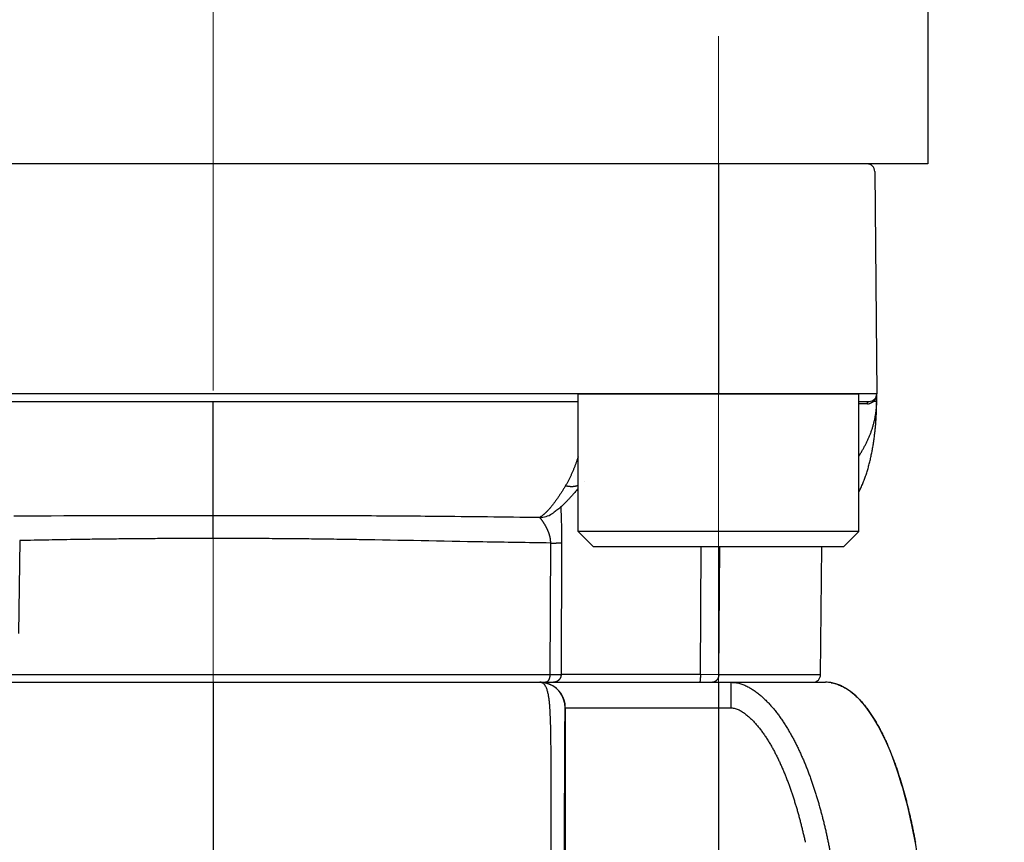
# Model space of a CAD drawing. Header units: millimetres. Extents: x 0 to 1071, y 0 to 742.
# Tile 103 of 130: x 421 to 440, y 457 to 473. Entities that reach past the tile are written whole.
import ezdxf

# ---------------------------------------------------------------- set-up
doc = ezdxf.new("R2010")
doc.units = ezdxf.units.MM
doc.header["$LTSCALE"] = 0.454724
doc.linetypes.add('CENTER', pattern=[50.8, 31.75, -6.35, 6.35, -6.35])
for name, color, linetype in [('NoLayerName_001', 7, 'Continuous'), ('NoLayerName_002', 7, 'Continuous'), ('NoLayerName_007', 7, 'Continuous')]:
    doc.layers.add(name, color=color, linetype=linetype)
doc.styles.get("Standard").update_dxf_attribs({"font": 'txt', "bigfont": 'extfont2'})
doc.dimstyles.get("Standard").update_dxf_attribs({"dimtxt": 2.5, "dimasz": 2.5, "dimexe": 1, "dimexo": 1, "dimtad": 1, "dimdec": 3, "dimzin": 0, "dimdsep": 46, "dimtxsty": 'Standard', "dimcen": 2.5, "dimadec": 3, "dimazin": 0, "dimtfac": 0.75, "dimtdec": 3, "dimtmove": 0, "dimatfit": 3, "dimfxl": 1, "dimarcsym": 0})

# ---------------------------------------------------------------- blocks, each defined once
blk = doc.blocks.new('_OPEN30')
at = {"color": 0, "linetype": 'ByBlock', "lineweight": -2}
for p, q in [((-1, 0.267949), (0, 0)), ((0, 0), (-1, -0.267949)), ((0, 0), (-1, 0))]:
    blk.add_line(p, q, dxfattribs=at)
blk = doc.blocks.new('*D151')
at = {"layer": 'Defpoints', "color": 0}
for p in [(512.5, 482.5), (385.5, 464.297), (385.5, 393.75)]:
    blk.add_point(p, dxfattribs=at)
at = {"layer": 'NoLayerName_001', "color": 0, "linetype": 'Continuous', "lineweight": 13}
for p, q in [((512.5, 480), (512.5, 391.25)), ((385.5, 461.797), (385.5, 391.25)), ((508.75, 393.75), (389.25, 393.75))]:
    blk.add_line(p, q, dxfattribs=at)
at = {"layer": 'NoLayerName_001', "color": 0, "lineweight": 13, "xscale": 3.75, "yscale": 3.75, "zscale": 3.75, "rotation": 180}
blk.add_blockref('_OPEN30', (385.5, 393.75), dxfattribs=at)
at = {"layer": 'NoLayerName_001', "color": 0, "lineweight": 13, "xscale": 3.75, "yscale": 3.75, "zscale": 3.75}
blk.add_blockref('_OPEN30', (512.5, 393.75), dxfattribs=at)
at = {"layer": 'NoLayerName_001', "color": 0, "lineweight": 13, "insert": (449, 400.717), "char_height": 8.75, "attachment_point": 5}
blk.add_mtext('\\W0.8000;127', dxfattribs=at)
blk = doc.blocks.new('*D152')
at = {"layer": 'Defpoints', "color": 0}
for p in [(512.5, 480), (439, 433.128), (439, 412.5)]:
    blk.add_point(p, dxfattribs=at)
at = {"layer": 'NoLayerName_002', "color": 0, "linetype": 'Continuous', "lineweight": 13}
for p, q in [((512.5, 477.5), (512.5, 410)), ((439, 430.628), (439, 410)), ((508.75, 412.5), (442.75, 412.5))]:
    blk.add_line(p, q, dxfattribs=at)
at = {"layer": 'NoLayerName_002', "color": 0, "lineweight": 13, "xscale": 3.75, "yscale": 3.75, "zscale": 3.75, "rotation": 180}
blk.add_blockref('_OPEN30', (439, 412.5), dxfattribs=at)
at = {"layer": 'NoLayerName_002', "color": 0, "lineweight": 13, "xscale": 3.75, "yscale": 3.75, "zscale": 3.75}
blk.add_blockref('_OPEN30', (512.5, 412.5), dxfattribs=at)
at = {"layer": 'NoLayerName_002', "color": 0, "lineweight": 13, "insert": (475.75, 420.158), "char_height": 8.75, "attachment_point": 5}
blk.add_mtext('\\W0.8000;７４', dxfattribs=at)

msp = doc.modelspace()

# ---------------------------------------------------------------- linework, layer by layer
at = {"layer": 'NoLayerName_001', "color": 4, "linetype": 'CENTER', "lineweight": 13}
for p, q in [((425.000062, 479.849), (425.000062, 423.599)), ((434.9, 472.348999), (434.9, 457.348999))]:
    msp.add_line(p, q, dxfattribs=at)
at = {"layer": 'NoLayerName_001', "color": 7, "linetype": 'Continuous', "lineweight": 25}
for p, q in [((439, 478.25), (439, 469.849)), ((439, 469.849), (411.000002, 469.849))]:
    msp.add_line(p, q, dxfattribs=at)
at = {"layer": 'NoLayerName_001', "color": 140, "linetype": 'Continuous', "lineweight": 25}
for p, q in [((437.812095, 469.849), (412.18803, 469.849)), ((438.000062, 465.349), (420.630832, 465.349539))]:
    msp.add_line(p, q, dxfattribs=at)
at = {"layer": 'NoLayerName_001', "color": 60, "linetype": 'Continuous', "lineweight": 25}
for p, q in [((434.899557, 469.849), (434.899557, 465.349096)), ((437.962089, 469.700309), (438.000062, 465.349)), ((438.000062, 465.199), (438.000062, 465.349)), ((420.628053, 465.199), (432.149432, 465.199)), ((425.000062, 462.961258), (425.000062, 465.199)), ((437.649432, 465.199), (437.850062, 465.199)), ((437.949473, 465.198084), (437.937305, 465.197992)), ((432.268434, 463.639586), (432.268651, 463.639868)), ((431.638972, 462.999047), (431.639645, 462.999474)), ((421.211265, 462.474717), (421.186688, 460.653833)), ((431.608479, 462.426286), (431.597114, 459.847691)), ((431.8284, 462.428031), (431.816706, 459.848215)), ((434.546369, 459.848215), (434.562802, 462.349001)), ((434.905606, 459.847691), (434.924492, 462.349001)), ((436.90136, 459.847691), (436.923189, 462.349001)), ((431.597114, 459.847691), (418.403011, 459.847691)), ((434.546369, 459.848215), (431.816706, 459.848215)), ((434.905603, 459.847691), (434.546368, 459.848215)), ((436.90136, 459.847691), (434.905606, 459.847691)), ((413.695455, 459.699), (437.000062, 459.699)), ((434.900062, 459.699), (434.900062, 435.96099)), ((435.150925, 459.199), (435.150925, 459.699)), ((431.897708, 459.199), (435.150925, 459.199)), ((431.900177, 459.199), (431.900177, 436.975047))]:
    msp.add_line(p, q, dxfattribs=at)
at = {"layer": 'NoLayerName_001', "color": 4, "linetype": 'Continuous', "lineweight": 25}
for p, q in [((432.149432, 465.349001), (437.649432, 465.349001)), ((432.149432, 462.649001), (432.149432, 465.349001)), ((437.649432, 462.649001), (437.649432, 465.349001)), ((432.449432, 462.349001), (432.149432, 462.649001)), ((437.649432, 462.649001), (432.149432, 462.649001)), ((437.349432, 462.349001), (437.649432, 462.649001)), ((437.349432, 462.349001), (432.449432, 462.349001))]:
    msp.add_line(p, q, dxfattribs=at)
at = {"layer": 'NoLayerName_001', "color": 60, "linetype": 'Continuous', "lineweight": 25}
for centre, radius, start, end in [((437.812095, 469.699), 0.15, 0.5, 90), ((437.850062, 465.349), 0.15, 270, 0), ((437.782336, 465.348817), 0.217717, 345.010912, 354.8251289), ((437.780274, 465.349017), 0.219789, 354.8217851, 359.9956554), ((437.818051, 465.323057), 0.172208, 270.0508707, 284.2378268), ((437.817679, 465.32464), 0.173833, 284.2285122, 285.424489), ((437.806424, 465.335439), 0.189793, 313.598208, 317.9615266), ((436.466977, 465.19921), 1.533078, 359.8343312, 359.9921498), ((424.358524, -5.753834), 468.715532, 89.9215783, 90.39855043), ((431.38185, 463.405676), 0.481103, 271.6812651, 302.3061902), ((436.751366, 459.849), 0.15, 269.9957863, 359.4999623), ((431.397297, 459.198194), 0.500806, 78.7201421, 89.950798), ((431.397701, 459.593453), 0.105547, 82.5983494, 89.9855788), ((431.399766, 459.198194), 0.500806, 78.7201319, 89.9507978), ((431.397816, 459.199043), 0.499883, 359.9950273, 78.7594022), ((431.399682, 459.196148), 0.502829, 67.5710215, 78.7563755), ((431.400049, 459.198936), 0.500118, 0.0073639, 67.488078), ((436.999572, 459.028928), 0.670073, 80.6890508, 89.9580363)]:
    msp.add_arc(centre, radius, start, end, dxfattribs=at)
for points, knots in [([(437.992645, 465.292508), (437.992213, 465.290967), (437.991375, 465.287877), (437.989967, 465.283286), (437.988468, 465.278722), (437.98686, 465.274192), (437.985148, 465.269694), (437.983328, 465.265231), (437.981403, 465.260806), (437.979374, 465.256422), (437.977243, 465.252084), (437.97501, 465.247793), (437.972677, 465.243554), (437.970245, 465.239371), (437.967715, 465.235247), (437.96509, 465.231186), (437.962371, 465.227191), (437.959557, 465.223266), (437.956653, 465.219414), (437.953655, 465.215641), (437.950579, 465.211939), (437.94844, 465.209551), (437.947383, 465.208348)], [0, 0, 0, 0, 0.00480127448, 0.0096023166, 0.01440501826, 0.01921135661, 0.02402339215, 0.02884251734, 0.03366791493, 0.03849834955, 0.04333259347, 0.04816943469, 0.0530076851, 0.05784618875, 0.06268383, 0.06751954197, 0.07235231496, 0.07718120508, 0.08200534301, 0.08682394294, 0.09163631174, 0.09644185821, 0.09644185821, 0.09644185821, 0.09644185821]), ([(437.649432, 464.128961), (437.657839, 464.141838), (437.678139, 464.172487), (437.708689, 464.221971), (437.741042, 464.277377), (437.771806, 464.333694), (437.800962, 464.390865), (437.82843, 464.448874), (437.854143, 464.50769), (437.878033, 464.567286), (437.900032, 464.627635), (437.920069, 464.688709), (437.938071, 464.750465), (437.953965, 464.812835), (437.967672, 464.875733), (437.979103, 464.939061), (437.988205, 465.002723), (437.994783, 465.066625), (437.999173, 465.130663), (437.999544, 465.173421), (438.000049, 465.194777)], [0, 0, 0, 0, 0.046134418, 0.110280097, 0.174433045, 0.238596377, 0.302765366, 0.36693809, 0.431116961, 0.495308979, 0.559525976, 0.623784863, 0.688104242, 0.752467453, 0.816837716, 0.8811839, 0.945481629, 1.009714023, 1.073872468, 1.137957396, 1.137957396, 1.137957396, 1.137957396]), ([(437.818199, 465.15085), (437.818225, 465.151548), (437.818263, 465.152946), (437.818403, 465.155039), (437.818593, 465.15713), (437.818843, 465.159215), (437.819151, 465.161294), (437.819518, 465.163364), (437.819945, 465.165423), (437.820432, 465.167469), (437.82098, 465.1695), (437.821589, 465.171514), (437.822262, 465.173507), (437.823002, 465.175476), (437.823811, 465.177417), (437.824692, 465.179325), (437.825648, 465.181198), (437.82668, 465.183032), (437.827792, 465.184821), (437.828985, 465.186562), (437.830262, 465.188244), (437.831628, 465.189854), (437.833086, 465.191381), (437.834638, 465.19281), (437.836289, 465.19413), (437.838039, 465.195327), (437.839887, 465.196385), (437.841821, 465.19729), (437.843822, 465.198027), (437.845875, 465.19857), (437.847959, 465.198937), (437.849364, 465.19896), (437.850062, 465.198998)], [0, 0, 0, 0, 0.00209598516, 0.00419377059, 0.00629298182, 0.00839330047, 0.01049446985, 0.01259630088, 0.01469867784, 0.01680156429, 0.01890500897, 0.02100892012, 0.023112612, 0.02521556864, 0.02731765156, 0.02941913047, 0.03152071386, 0.03362357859, 0.03572939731, 0.03783953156, 0.03995147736, 0.04206248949, 0.04417149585, 0.046279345, 0.04838905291, 0.05050602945, 0.05263532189, 0.05477033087, 0.05690216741, 0.05902439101, 0.06113388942, 0.06323184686, 0.06323184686, 0.06323184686, 0.06323184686]), ([(437.937298, 465.197991), (437.936251, 465.197051), (437.934173, 465.195152), (437.930963, 465.192409), (437.927696, 465.189731), (437.924363, 465.18713), (437.920967, 465.184605), (437.917506, 465.182159), (437.913985, 465.179792), (437.910405, 465.177506), (437.906769, 465.175304), (437.90308, 465.173186), (437.899342, 465.171155), (437.895556, 465.169212), (437.891726, 465.167359), (437.887855, 465.165597), (437.883946, 465.163929), (437.88, 465.162357), (437.876022, 465.16088), (437.872014, 465.159505), (437.867981, 465.158218), (437.865266, 465.157459), (437.863913, 465.157068)], [0, 0, 0, 0, 0.00422178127, 0.00844345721, 0.01266667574, 0.0168931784, 0.02112479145, 0.02536250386, 0.02960556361, 0.03385299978, 0.03810382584, 0.0423570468, 0.04661166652, 0.05086669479, 0.05512115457, 0.05937408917, 0.06362456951, 0.06787170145, 0.07211463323, 0.07635256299, 0.08058474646, 0.08481050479, 0.08481050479, 0.08481050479, 0.08481050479]), ([(437.937298, 465.197991), (437.937177, 465.198659), (437.936915, 465.199994), (437.93664, 465.202019), (437.936438, 465.204057), (437.936325, 465.206105), (437.936302, 465.208159), (437.936373, 465.210213), (437.936541, 465.212262), (437.93681, 465.214301), (437.937184, 465.216325), (437.937666, 465.218329), (437.938259, 465.220308), (437.938964, 465.222253), (437.939777, 465.224157), (437.940696, 465.226013), (437.941718, 465.227812), (437.942839, 465.229544), (437.944057, 465.231203), (437.945373, 465.232776), (437.946768, 465.234271), (437.947788, 465.235171), (437.948285, 465.235632)], [0, 0, 0, 0, 0.0020361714, 0.00407941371, 0.00612766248, 0.0081791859, 0.01023263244, 0.01228708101, 0.01434209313, 0.01639776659, 0.01845478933, 0.02051449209, 0.0225787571, 0.02464742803, 0.02671813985, 0.02878850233, 0.03085628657, 0.03291953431, 0.03497667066, 0.03702662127, 0.03906893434, 0.04110390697, 0.04110390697, 0.04110390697, 0.04110390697]), ([(438.000062, 465.199), (437.99966, 465.198975), (437.998872, 465.198899), (437.997746, 465.198947), (437.996697, 465.198709), (437.995636, 465.198644), (437.994512, 465.198624), (437.993352, 465.198638), (437.992192, 465.198642), (437.991049, 465.198627), (437.989555, 465.198592), (437.988071, 465.198543), (437.986587, 465.198504), (437.98547, 465.19848), (437.984347, 465.19846), (437.977972, 465.198371), (437.969347, 465.198264), (437.958097, 465.198154), (437.952473, 465.198109), (437.949473, 465.198084)], [0, 0, 0, 0, 0.00121096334, 0.00237309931, 0.00335877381, 0.00441872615, 0.00555732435, 0.00673156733, 0.00789720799, 0.00903790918, 0.01016055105, 0.01238123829, 0.01349359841, 0.01461197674, 0.01573513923, 0.01686174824, 0.03373939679, 0.04161261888, 0.05061214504, 0.05061214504, 0.05061214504, 0.05061214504]), ([(437.951449, 464.482358), (437.953386, 464.497208), (437.957354, 464.526896), (437.962745, 464.571499), (437.967813, 464.616139), (437.972498, 464.66082), (437.976818, 464.705537), (437.980772, 464.750288), (437.984363, 464.79507), (437.987592, 464.83988), (437.990461, 464.884715), (437.992973, 464.929573), (437.995123, 464.97445), (437.996901, 465.019342), (437.998303, 465.064247), (437.999303, 465.10916), (437.999956, 465.154079), (437.999994, 465.184027), (438.000062, 465.199)], [0, 0, 0, 0, 0.0449275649, 0.0898545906, 0.1347805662, 0.1797056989, 0.2246304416, 0.2695551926, 0.3144802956, 0.3594060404, 0.4043326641, 0.4492602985, 0.4941883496, 0.5391158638, 0.5840420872, 0.6289664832, 0.6738887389, 0.7188087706, 0.7188087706, 0.7188087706, 0.7188087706]), ([(437.649432, 463.42318), (437.653764, 463.431531), (437.66511, 463.453126), (437.682453, 463.488487), (437.701397, 463.52926), (437.719421, 463.570448), (437.736618, 463.611981), (437.753031, 463.653826), (437.768689, 463.695955), (437.783621, 463.738346), (437.797861, 463.780976), (437.811437, 463.823825), (437.824382, 463.866868), (437.836726, 463.910084), (437.848501, 463.953455), (437.859723, 463.996967), (437.870411, 464.040611), (437.880581, 464.084378), (437.890252, 464.128258), (437.89944, 464.172241), (437.908165, 464.216318), (437.916443, 464.26048), (437.924288, 464.304719), (437.931712, 464.349031), (437.938707, 464.393411), (437.945344, 464.437846), (437.949382, 464.467525), (437.951449, 464.482358)], [0, 0, 0, 0, 0.028222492, 0.073179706, 0.118136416, 0.163092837, 0.208044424, 0.252988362, 0.297929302, 0.3428709, 0.387814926, 0.432761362, 0.4777085, 0.522653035, 0.567591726, 0.61252611, 0.657458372, 0.702389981, 0.747321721, 0.792253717, 0.83718546, 0.88211588, 0.927044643, 0.971972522, 1.016900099, 1.061827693, 1.106755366, 1.106755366, 1.106755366, 1.106755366]), ([(432.149432, 464.111921), (432.145271, 464.098864), (432.135456, 464.067587), (432.118875, 464.018447), (432.099669, 463.964529), (432.079403, 463.910989), (432.058089, 463.857843), (432.035688, 463.805134), (432.012153, 463.752921), (431.987457, 463.701257), (431.961501, 463.650237), (431.934453, 463.599802), (431.91514, 463.566909), (431.905645, 463.550375)], [0, 0, 0, 0, 0.0411124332, 0.098339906, 0.1555720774, 0.2128137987, 0.2700716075, 0.3273436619, 0.3846154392, 0.44187516, 0.4991154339, 0.5563335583, 0.6135318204, 0.6135318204, 0.6135318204, 0.6135318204]), ([(431.905646, 463.550372), (431.900574, 463.541863), (431.890469, 463.524822), (431.875078, 463.4994), (431.859538, 463.474067), (431.843818, 463.448845), (431.827918, 463.423734), (431.81183, 463.398742), (431.795547, 463.373874), (431.779063, 463.349135), (431.762372, 463.324531), (431.745466, 463.300068), (431.72834, 463.275751), (431.710989, 463.251587), (431.693393, 463.227597), (431.675528, 463.203807), (431.657371, 463.180244), (431.638899, 463.156937), (431.620093, 463.133907), (431.600914, 463.111198), (431.581403, 463.088777), (431.567997, 463.074191), (431.561344, 463.066852)], [0, 0, 0, 0, 0.0297170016, 0.0594350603, 0.0891540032, 0.1188738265, 0.1485947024, 0.1783169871, 0.2080412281, 0.2377681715, 0.2674987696, 0.2972341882, 0.3269758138, 0.3567246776, 0.3864773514, 0.4162289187, 0.4459756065, 0.4757149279, 0.5054458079, 0.5351687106, 0.5648857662, 0.5946008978, 0.5946008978, 0.5946008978, 0.5946008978]), ([(431.905646, 463.550372), (431.909906, 463.549361), (431.918414, 463.547264), (431.93128, 463.544559), (431.944208, 463.542131), (431.957199, 463.540037), (431.970243, 463.538276), (431.983332, 463.536862), (431.996456, 463.535807), (432.009609, 463.535121), (432.022778, 463.534816), (432.035954, 463.534905), (432.049119, 463.535403), (432.06226, 463.536326), (432.075358, 463.537689), (432.088399, 463.539507), (432.101365, 463.541797), (432.114243, 463.544569), (432.127003, 463.547856), (432.138752, 463.551334), (432.146157, 463.553957), (432.149432, 463.555075)], [0, 0, 0, 0, 0.013136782, 0.02628352, 0.0394371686, 0.0525953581, 0.065756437, 0.0789195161, 0.0920845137, 0.1052521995, 0.118424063, 0.1315987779, 0.1447726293, 0.1579432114, 0.1711096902, 0.1842729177, 0.1974355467, 0.210602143, 0.2237781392, 0.2369610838, 0.2473426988, 0.2473426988, 0.2473426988, 0.2473426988]), ([(431.813809, 463.135708), (431.813857, 463.126271), (431.813899, 463.107395), (431.814282, 463.079083), (431.81481, 463.050773), (431.815487, 463.022466), (431.816527, 462.984727), (431.818881, 462.909259), (431.821845, 462.824367), (431.824041, 462.748893), (431.825035, 462.711152), (431.825722, 462.682844), (431.826344, 462.654534), (431.826898, 462.626223), (431.827378, 462.597912), (431.827779, 462.569599), (431.828096, 462.541286), (431.828324, 462.512972), (431.828454, 462.484659), (431.828498, 462.456345), (431.828424, 462.437469), (431.8284, 462.428031)], [0, 0, 0, 0, 0.0283134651, 0.0566273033, 0.0849420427, 0.1132575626, 0.1415732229, 0.1982019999, 0.3397705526, 0.3964021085, 0.4247184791, 0.4530349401, 0.4813513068, 0.5096674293, 0.5379831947, 0.5662985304, 0.5946134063, 0.6229278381, 0.6512418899, 0.6795556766, 0.7078693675, 0.7078693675, 0.7078693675, 0.7078693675]), ([(431.395965, 462.924795), (430.713757, 462.932026), (429.775734, 462.943257), (428.581843, 462.953039), (427.814328, 462.957568), (426.961524, 462.960576), (426.023434, 462.962014), (425.341186, 462.961369), (425.000062, 462.961258)], [0, 0, 0, 0, 2.046737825, 2.814264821, 3.581791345, 4.349318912, 5.372691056, 6.396062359, 6.396062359, 6.396062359, 6.396062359]), ([(425.000062, 462.512634), (425.000121, 462.632267), (425.000487, 462.781809), (425.000121, 462.93135), (425.000062, 462.961258)], [0, 0, 0, 0, 0.3588999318, 0.4486247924, 0.4486247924, 0.4486247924, 0.4486247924]), ([(431.561344, 463.066852), (431.558862, 463.064186), (431.553912, 463.05884), (431.546396, 463.050905), (431.538821, 463.043026), (431.531173, 463.035217), (431.523452, 463.027479), (431.515654, 463.019818), (431.507775, 463.012238), (431.499811, 463.004744), (431.49176, 462.997341), (431.483617, 462.990033), (431.475379, 462.982825), (431.467044, 462.975722), (431.458607, 462.968735), (431.450057, 462.961885), (431.441388, 462.955192), (431.432592, 462.948676), (431.423663, 462.942354), (431.414586, 462.936257), (431.405379, 462.930363), (431.399088, 462.926689), (431.395961, 462.924821)], [0, 0, 0, 0, 0.0109283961, 0.021857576, 0.0327873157, 0.0437175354, 0.0546483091, 0.0655798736, 0.0765126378, 0.0874471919, 0.0983843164, 0.1093249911, 0.1202704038, 0.1312218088, 0.1421774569, 0.1531330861, 0.1640852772, 0.1750317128, 0.1859713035, 0.196904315, 0.2078324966, 0.2187592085, 0.2187592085, 0.2187592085, 0.2187592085]), ([(431.395966, 462.92478), (431.398599, 462.922209), (431.40406, 462.917236), (431.411142, 462.908709), (431.418117, 462.900118), (431.424958, 462.891426), (431.431674, 462.882656), (431.438273, 462.8738), (431.444761, 462.86486), (431.451145, 462.85584), (431.45743, 462.846747), (431.463621, 462.837587), (431.469723, 462.828368), (431.475738, 462.819093), (431.481665, 462.809763), (431.487501, 462.800377), (431.493245, 462.790935), (431.498893, 462.781436), (431.504445, 462.771879), (431.509898, 462.762264), (431.515247, 462.752592), (431.520491, 462.742861), (431.525626, 462.733071), (431.530648, 462.723223), (431.535554, 462.713317), (431.540341, 462.703351), (431.545006, 462.693327), (431.549542, 462.683244), (431.553946, 462.673103), (431.558214, 462.662903), (431.562341, 462.652646), (431.566323, 462.642331), (431.570155, 462.631959), (431.573832, 462.62153), (431.577351, 462.611045), (431.580706, 462.600506), (431.583891, 462.589915), (431.586905, 462.579272), (431.589734, 462.568579), (431.592404, 462.557842), (431.593999, 462.550641), (431.59482, 462.547045)], [0, 0, 0, 0, 0.011041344, 0.0221175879, 0.0331957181, 0.0442518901, 0.0552955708, 0.0663365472, 0.0773823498, 0.0884332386, 0.0994876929, 0.1105439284, 0.1215999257, 0.1326543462, 0.1437073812, 0.154759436, 0.1658109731, 0.1768625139, 0.1879146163, 0.1989674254, 0.2100207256, 0.2210743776, 0.2321283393, 0.2431826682, 0.2542375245, 0.2652930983, 0.2763491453, 0.2874053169, 0.2984614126, 0.3095173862, 0.3205733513, 0.3316295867, 0.3426865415, 0.353744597, 0.3648034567, 0.3758628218, 0.386922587, 0.3979828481, 0.4090439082, 0.420106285, 0.4311707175, 0.4311707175, 0.4311707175, 0.4311707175]), ([(431.59482, 462.547045), (431.595576, 462.543434), (431.597137, 462.536221), (431.59919, 462.525341), (431.601067, 462.514428), (431.602735, 462.503479), (431.604198, 462.492502), (431.605453, 462.481499), (431.606497, 462.470477), (431.607329, 462.45944), (431.607937, 462.448393), (431.608353, 462.437341), (431.608414, 462.42997), (431.608472, 462.426286)], [0, 0, 0, 0, 0.0110674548, 0.0221385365, 0.033212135, 0.0442868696, 0.0553614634, 0.0664347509, 0.0775056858, 0.0885733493, 0.0996369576, 0.1106958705, 0.1217495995, 0.1217495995, 0.1217495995, 0.1217495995]), ([(425.000062, 462.512634), (424.873761, 462.512864), (424.621157, 462.513613), (424.242248, 462.513013), (423.863342, 462.511438), (423.484441, 462.508742), (423.105551, 462.505019), (422.726672, 462.500299), (422.284663, 462.493807), (421.779525, 462.485339), (421.400687, 462.478191), (421.211265, 462.474717)], [0, 0, 0, 0, 0.378906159, 0.757814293, 1.136723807, 1.515633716, 1.894542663, 2.273449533, 2.652355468, 3.22071447, 3.789073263, 3.789073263, 3.789073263, 3.789073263]), ([(431.608479, 462.426286), (431.388198, 462.429458), (430.947632, 462.435436), (429.699423, 462.456526), (428.524721, 462.481028), (427.423338, 462.498208), (426.982768, 462.504057), (426.542183, 462.50862), (426.101583, 462.511728), (425.734409, 462.513091), (425.44067, 462.513395), (425.220365, 462.513281), (425.073497, 462.512817), (425.000062, 462.512634)], [0, 0, 0, 0, 0.660909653, 1.321819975, 3.745156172, 4.185763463, 4.626370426, 5.066978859, 5.507589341, 5.948199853, 6.168504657, 6.388808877, 6.609112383, 6.609112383, 6.609112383, 6.609112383]), ([(431.608479, 462.426286), (431.628028, 462.426315), (431.664685, 462.426353), (431.708672, 462.426478), (431.737997, 462.426628), (431.755102, 462.426758), (431.777094, 462.426982), (431.796644, 462.42722), (431.813749, 462.427456), (431.82108, 462.427624), (431.82596, 462.42791), (431.8284, 462.428031)], [0, 0, 0, 0, 0.0586492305, 0.109969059, 0.131962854, 0.1466244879, 0.1612852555, 0.1979431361, 0.2052766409, 0.2126083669, 0.2199386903, 0.2199386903, 0.2199386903, 0.2199386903]), ([(431.597114, 459.847691), (431.597089, 459.845932), (431.597063, 459.842414), (431.596874, 459.837138), (431.596594, 459.831865), (431.596206, 459.826597), (431.595712, 459.821335), (431.595111, 459.816083), (431.594401, 459.810843), (431.593581, 459.805617), (431.592649, 459.800407), (431.591605, 459.795216), (431.590447, 459.790045), (431.589174, 459.7849), (431.58778, 459.779785), (431.586258, 459.774707), (431.584605, 459.769673), (431.582813, 459.764691), (431.580877, 459.759767), (431.578792, 459.754908), (431.576552, 459.75012), (431.574151, 459.745412), (431.571584, 459.74079), (431.568847, 459.736267), (431.565931, 459.731859), (431.562829, 459.727585), (431.559536, 459.723462), (431.55604, 459.719511), (431.552309, 459.71577), (431.548313, 459.712276), (431.544028, 459.709077), (431.539463, 459.706218), (431.534657, 459.703747), (431.529657, 459.701715), (431.52451, 459.700207), (431.51927, 459.699177), (431.515728, 459.69911), (431.51397, 459.699)], [0, 0, 0, 0, 0.0052763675, 0.0105549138, 0.0158354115, 0.0211177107, 0.0264017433, 0.0316875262, 0.0369751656, 0.0422648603, 0.0475569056, 0.0528516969, 0.0581497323, 0.063450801, 0.0687527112, 0.0740533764, 0.0793512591, 0.0846454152, 0.08993554, 0.0952220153, 0.1005059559, 0.1057892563, 0.1110745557, 0.1163616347, 0.121646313, 0.1269258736, 0.1321997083, 0.1374698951, 0.1427443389, 0.1480393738, 0.1533801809, 0.1587708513, 0.1641785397, 0.1695733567, 0.1749343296, 0.180252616, 0.1855351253, 0.1855351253, 0.1855351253, 0.1855351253]), ([(431.816702, 459.848215), (431.813043, 459.848158), (431.805724, 459.848031), (431.794745, 459.847929), (431.783766, 459.847865), (431.717888, 459.847734), (431.65567, 459.847742), (431.597112, 459.847691)], [0, 0, 0, 0, 0.0109793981, 0.0219587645, 0.0329383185, 0.0439181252, 0.2195921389, 0.2195921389, 0.2195921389, 0.2195921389]), ([(431.816706, 459.848215), (431.816625, 459.845628), (431.816561, 459.840445), (431.815872, 459.83269), (431.814835, 459.824962), (431.813388, 459.817287), (431.811552, 459.80969), (431.809327, 459.802193), (431.806719, 459.794823), (431.803728, 459.787601), (431.800364, 459.780551), (431.796639, 459.773688), (431.792565, 459.767031), (431.788153, 459.760595), (431.783415, 459.754397), (431.778363, 459.748455), (431.773007, 459.742784), (431.767362, 459.737403), (431.761441, 459.732324), (431.755264, 459.727559), (431.748845, 459.723121), (431.742201, 459.719023), (431.73535, 459.715277), (431.728308, 459.711895), (431.721091, 459.708892), (431.713721, 459.706277), (431.706224, 459.704051), (431.698623, 459.702221), (431.690944, 459.700786), (431.683212, 459.699769), (431.675454, 459.699107), (431.67027, 459.699069), (431.667683, 459.699)], [0, 0, 0, 0, 0.0077623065, 0.015543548, 0.0233399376, 0.0311473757, 0.0389616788, 0.0467788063, 0.0545950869, 0.0624075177, 0.0702154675, 0.0780199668, 0.0858217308, 0.0936212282, 0.1014188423, 0.1092150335, 0.117010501, 0.1248062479, 0.13260303, 0.1404012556, 0.1482012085, 0.1560032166, 0.1638078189, 0.1716159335, 0.1794289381, 0.1872464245, 0.1950651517, 0.202881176, 0.210690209, 0.2184878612, 0.2262698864, 0.2340324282, 0.2340324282, 0.2340324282, 0.2340324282]), ([(434.546369, 459.848215), (434.546366, 459.846948), (434.546364, 459.844416), (434.546345, 459.840617), (434.546316, 459.836819), (434.546276, 459.833021), (434.546225, 459.829224), (434.546162, 459.825426), (434.546088, 459.821629), (434.546002, 459.817831), (434.545904, 459.814034), (434.545794, 459.810236), (434.545672, 459.806438), (434.545537, 459.80264), (434.545389, 459.798842), (434.545228, 459.795044), (434.545055, 459.791245), (434.544868, 459.787446), (434.544667, 459.783647), (434.544451, 459.779848), (434.544219, 459.776051), (434.54397, 459.772255), (434.543703, 459.768462), (434.543418, 459.764671), (434.543113, 459.760883), (434.542789, 459.757098), (434.542442, 459.753318), (434.542074, 459.749543), (434.541683, 459.745772), (434.541268, 459.742007), (434.540826, 459.738245), (434.540349, 459.734486), (434.539825, 459.730724), (434.539244, 459.726956), (434.538598, 459.723183), (434.537879, 459.71942), (434.537099, 459.715689), (434.536231, 459.712033), (434.53537, 459.708405), (434.534503, 459.70609), (434.534104, 459.704916)], [0, 0, 0, 0, 0.0037987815, 0.0075972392, 0.0113954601, 0.0151935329, 0.0189915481, 0.0227895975, 0.026587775, 0.0303861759, 0.0341848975, 0.0379840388, 0.0417837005, 0.0455839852, 0.0493849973, 0.053186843, 0.0569896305, 0.0607933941, 0.0645978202, 0.0684025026, 0.0722070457, 0.0760110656, 0.0798141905, 0.0836160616, 0.0874163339, 0.0912146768, 0.0950107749, 0.098804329, 0.1025950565, 0.1063826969, 0.110168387, 0.1139567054, 0.1177529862, 0.1215628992, 0.1253924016, 0.1292346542, 0.1330572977, 0.1368252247, 0.1405105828, 0.1442292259, 0.1442292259, 0.1442292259, 0.1442292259]), ([(434.905606, 459.847691), (434.905533, 459.84517), (434.905466, 459.840113), (434.904881, 459.832529), (434.904009, 459.824944), (434.902797, 459.81738), (434.901261, 459.809857), (434.899397, 459.802398), (434.897209, 459.795024), (434.894695, 459.787756), (434.891859, 459.780616), (434.888699, 459.773625), (434.885218, 459.766805), (434.881415, 459.760176), (434.877293, 459.753762), (434.872852, 459.747583), (434.868095, 459.741663), (434.863027, 459.736021), (434.857651, 459.730683), (434.851972, 459.725668), (434.845993, 459.721001), (434.839724, 459.716708), (434.833189, 459.712815), (434.82642, 459.709342), (434.819442, 459.706341), (434.81231, 459.703758), (434.807411, 459.70254), (434.804984, 459.70187)], [0, 0, 0, 0, 0.0075649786, 0.0151691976, 0.0228053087, 0.0304659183, 0.0381437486, 0.0458317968, 0.0535234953, 0.0612128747, 0.0688947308, 0.0765647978, 0.0842199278, 0.0918582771, 0.0994794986, 0.1070846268, 0.1146748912, 0.1222528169, 0.1298229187, 0.1373919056, 0.1449688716, 0.1525631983, 0.1601692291, 0.167774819, 0.1753696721, 0.1829461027, 0.190499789, 0.190499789, 0.190499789, 0.190499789]), ([(431.618898, 453.699), (431.62004, 455.114244), (431.625419, 456.596885), (431.621932, 458.124449), (431.621156, 458.281698), (431.620161, 458.41648), (431.618982, 458.528795), (431.617791, 458.618644), (431.616762, 458.686028), (431.615551, 458.753411), (431.614113, 458.820789), (431.612399, 458.88816), (431.610337, 458.955521), (431.607872, 459.022869), (431.604873, 459.090198), (431.601206, 459.157497), (431.596692, 459.224746), (431.590961, 459.291897), (431.58372, 459.358906), (431.574094, 459.425686), (431.561444, 459.49191), (431.543348, 459.557246), (431.516557, 459.618438), (431.476944, 459.677074), (431.431558, 459.688861), (431.411298, 459.69812)], [0, 0, 0, 0, 4.245734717, 4.447915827, 4.582702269, 4.71748758, 4.852272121, 4.919664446, 4.987056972, 5.05444973, 5.121843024, 5.189236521, 5.25662914, 5.324020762, 5.391413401, 5.4588124, 5.526215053, 5.593605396, 5.660983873, 5.728395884, 5.795915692, 5.863331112, 5.93069436, 5.997932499, 6.064761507, 6.064761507, 6.064761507, 6.064761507]), ([(434.534104, 459.704916), (434.533493, 459.703713), (434.532766, 459.701016), (434.530287, 459.699769), (434.529296, 459.699)], [0, 0, 0, 0, 0.004049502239, 0.007812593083, 0.007812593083, 0.007812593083, 0.007812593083]), ([(434.804984, 459.70187), (434.804456, 459.701748), (434.8034, 459.7015), (434.801807, 459.701162), (434.800209, 459.700845), (434.798605, 459.700553), (434.796997, 459.700286), (434.795384, 459.700043), (434.793767, 459.699825), (434.792147, 459.699632), (434.790525, 459.699464), (434.7889, 459.699322), (434.787274, 459.699205), (434.785647, 459.699113), (434.784019, 459.699049), (434.782392, 459.699007), (434.781307, 459.699004), (434.780765, 459.699)], [0, 0, 0, 0, 0.00162663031, 0.00325458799, 0.00488365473, 0.00651361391, 0.00814425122, 0.00977535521, 0.01140671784, 0.0130381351, 0.01466940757, 0.016300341, 0.01793074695, 0.0195604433, 0.02118925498, 0.02281701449, 0.02444356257, 0.02444356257, 0.02444356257, 0.02444356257]), ([(435.150925, 459.699), (435.178965, 459.696918), (435.235479, 459.695588), (435.318247, 459.676524), (435.398339, 459.649296), (435.475002, 459.613591), (435.548328, 459.571764), (435.618592, 459.525021), (435.685836, 459.474101), (435.750286, 459.419721), (435.812084, 459.362363), (435.871402, 459.302453), (435.928419, 459.240335), (435.983216, 459.176224), (436.035907, 459.110343), (436.086602, 459.042902), (436.135423, 458.974111), (436.182481, 458.904138), (436.227841, 458.833082), (436.271584, 458.761035), (436.313794, 458.688085), (436.354554, 458.614321), (436.393943, 458.539819), (436.432009, 458.464632), (436.468807, 458.388816), (436.50439, 458.312422), (436.538813, 458.235502), (436.572129, 458.1581), (436.604373, 458.080249), (436.635582, 458.001979), (436.665794, 457.923319), (436.695049, 457.8443), (436.723383, 457.764947), (436.750821, 457.685281), (436.777389, 457.605322), (436.803115, 457.525087), (436.828023, 457.444597), (436.852148, 457.36387), (436.875479, 457.282911), (436.89815, 457.201763), (436.912557, 457.147472), (436.919849, 457.12035)], [0, 0, 0, 0, 0.08435154, 0.169005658, 0.253510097, 0.337877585, 0.422246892, 0.506559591, 0.590869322, 0.67515656, 0.759437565, 0.843725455, 0.928017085, 1.012336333, 1.096688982, 1.181059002, 1.265410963, 1.349721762, 1.434008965, 1.518287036, 1.602562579, 1.686834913, 1.771102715, 1.855370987, 1.93964211, 2.023914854, 2.108184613, 2.192448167, 2.276708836, 2.360969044, 2.445229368, 2.529488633, 2.613745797, 2.698002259, 2.782258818, 2.866515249, 2.950770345, 3.035023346, 3.119275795, 3.203528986, 3.287783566, 3.287783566, 3.287783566, 3.287783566]), ([(437.107984, 459.690172), (437.138731, 459.682985), (437.201073, 459.67145), (437.289856, 459.63701), (437.374634, 459.59433), (437.454608, 459.5432), (437.530036, 459.485726), (437.601035, 459.422896), (437.667926, 459.355759), (437.731036, 459.285084), (437.79062, 459.211442), (437.847048, 459.135373), (437.900575, 459.057249), (437.95142, 458.977365), (437.999853, 458.896006), (438.046066, 458.813374), (438.09021, 458.729621), (438.132462, 458.644899), (438.172977, 458.559332), (438.211822, 458.472986), (438.249079, 458.385928), (438.284825, 458.29822), (438.319141, 458.209925), (438.352106, 458.121108), (438.383799, 458.03183), (438.414304, 457.942153), (438.443688, 457.852122), (438.47198, 457.761758), (438.499222, 457.671083), (438.52545, 457.580116), (438.550704, 457.488876), (438.575021, 457.397383), (438.59844, 457.305655), (438.621, 457.213714), (438.642739, 457.121576), (438.663691, 457.029259), (438.683868, 456.936771), (438.703294, 456.844123), (438.721955, 456.751318), (438.739977, 456.658384), (438.751303, 456.596299), (438.757052, 456.565272)], [0, 0, 0, 0, 0.094727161, 0.189646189, 0.284432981, 0.379203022, 0.47393147, 0.568667, 0.66339663, 0.758091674, 0.852795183, 0.947482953, 1.042158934, 1.136840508, 1.231512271, 1.326174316, 1.420840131, 1.515507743, 1.610172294, 1.7048449, 1.799534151, 1.894243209, 1.988970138, 2.083708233, 2.178446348, 2.273169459, 2.367870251, 2.462555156, 2.557230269, 2.651900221, 2.746568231, 2.841236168, 2.935904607, 3.030572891, 3.125239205, 3.219902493, 3.314564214, 3.409225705, 3.503887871, 3.5985512, 3.693215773, 3.693215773, 3.693215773, 3.693215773]), ([(431.882492, 453.699), (431.883225, 454.597936), (431.883296, 455.981826), (431.887168, 457.590445), (431.890454, 458.406578), (431.89267, 458.785072), (431.894101, 458.962488), (431.894982, 459.057109), (431.895798, 459.116243), (431.896299, 459.163551), (431.897301, 459.187184), (431.897708, 459.199)], [0, 0, 0, 0, 2.696809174, 4.151666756, 4.825869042, 5.145228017, 5.287165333, 5.358134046, 5.429101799, 5.464588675, 5.500056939, 5.500056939, 5.500056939, 5.500056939]), ([(435.150925, 459.199), (435.177318, 459.194822), (435.231278, 459.191111), (435.30528, 459.157653), (435.374801, 459.117872), (435.440011, 459.07083), (435.501438, 459.019146), (435.559618, 458.96387), (435.614746, 458.905652), (435.66723, 458.845057), (435.717279, 458.782434), (435.765144, 458.718122), (435.810982, 458.652343), (435.854905, 458.585258), (435.897047, 458.517028), (435.937536, 458.44781), (435.976515, 458.377748), (436.014052, 458.306921), (436.050218, 458.235396), (436.085088, 458.163234), (436.118739, 458.090498), (436.151239, 458.017243), (436.182632, 457.943506), (436.212964, 457.869327), (436.242282, 457.794742), (436.270635, 457.719787), (436.298062, 457.644492), (436.324595, 457.568877), (436.350267, 457.492966), (436.375113, 457.41678), (436.399166, 457.340338), (436.422448, 457.263656), (436.444976, 457.186746), (436.466772, 457.10962), (436.487854, 457.032293), (436.508241, 456.954776), (436.527953, 456.877082), (436.547013, 456.799225), (436.565418, 456.721211), (436.58328, 456.643075), (436.594604, 456.590856), (436.600339, 456.564763)], [0, 0, 0, 0, 0.080165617, 0.16039832, 0.240512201, 0.320768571, 0.401071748, 0.481244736, 0.561379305, 0.641514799, 0.721667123, 0.801822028, 0.881979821, 0.96215533, 1.042347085, 1.122538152, 1.202705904, 1.282855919, 1.362998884, 1.443140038, 1.523279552, 1.603416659, 1.683554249, 1.763693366, 1.843832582, 1.923968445, 2.00410085, 2.084232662, 2.1643655, 2.244499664, 2.324634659, 2.404771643, 2.484912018, 2.565056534, 2.645205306, 2.725357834, 2.805513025, 2.885669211, 2.96582417, 3.04597525, 3.126121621, 3.126121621, 3.126121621, 3.126121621]), ([(436.919849, 457.12035), (436.926905, 457.093166), (436.941186, 457.03884), (436.961593, 456.957089), (436.981412, 456.875193), (437.000544, 456.79313), (437.019032, 456.710917), (437.03688, 456.62856), (437.054103, 456.546067), (437.070714, 456.463448), (437.086724, 456.380709), (437.102147, 456.297859), (437.116995, 456.214907), (437.13128, 456.131859), (437.14501, 456.04872), (437.158191, 455.965494), (437.170829, 455.882186), (437.182932, 455.7988), (437.194507, 455.715339), (437.20556, 455.631807), (437.216099, 455.54821), (437.226131, 455.464551), (437.235661, 455.380833), (437.244699, 455.297062), (437.253245, 455.213239), (437.261305, 455.129369), (437.268882, 455.045453), (437.275979, 454.961494), (437.2826, 454.877497), (437.288749, 454.793463), (437.294429, 454.709395), (437.299645, 454.625296), (437.304398, 454.54117), (437.308694, 454.457018), (437.312533, 454.372845), (437.315916, 454.288652), (437.318843, 454.204443), (437.321321, 454.12022), (437.323332, 454.035986), (437.324947, 453.951745), (437.325584, 453.895579), (437.325957, 453.867496)], [0, 0, 0, 0, 0.084255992, 0.16851336, 0.252772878, 0.337035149, 0.421300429, 0.505568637, 0.589839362, 0.674111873, 0.758385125, 0.842657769, 0.926928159, 1.01119511, 1.095459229, 1.179721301, 1.263981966, 1.348241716, 1.432500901, 1.516759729, 1.601018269, 1.685276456, 1.769534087, 1.853791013, 1.938047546, 2.022304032, 2.106560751, 2.190817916, 2.275075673, 2.359334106, 2.44359323, 2.527853, 2.612113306, 2.696373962, 2.780634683, 2.864895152, 2.949155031, 3.033413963, 3.117671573, 3.201927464, 3.286181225, 3.286181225, 3.286181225, 3.286181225])]:
    msp.add_open_spline(points, degree=3, knots=knots, dxfattribs=at)
msp.add_open_spline([(437.818199, 465.15085), (437.761943, 465.15079), (437.705688, 465.150731), (437.649432, 465.150672)], degree=3, dxfattribs=at)
at = {"layer": 'NoLayerName_001', "color": 7, "linetype": 'Continuous', "lineweight": 25}
msp.add_open_spline([(432.149432, 463.491982), (432.128366, 463.466857), (432.092853, 463.422746), (432.038227, 463.363719), (431.993327, 463.311855), (431.94692, 463.265292), (431.893095, 463.208166), (431.827573, 463.14698), (431.765664, 463.091262), (431.716507, 463.054906), (431.680365, 463.025782), (431.65335, 463.008783), (431.638955, 462.999074)], degree=3, knots=[0, 0, 0, 0, 0.0983641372, 0.1697907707, 0.2412174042, 0.3040802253, 0.3669430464, 0.4766331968, 0.5729681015, 0.6164861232, 0.660004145, 0.7120950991, 0.7120950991, 0.7120950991, 0.7120950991], dxfattribs=at)
at = {"layer": 'NoLayerName_007', "color": 60, "linetype": 'Continuous', "lineweight": 25}
msp.add_line((425.000062, 459.699), (425.000062, 453.699), dxfattribs=at)
msp.add_ellipse((437.000062, 453.699), major_axis=(0, -6), ratio=0.333333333, start_param=1.570796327, end_param=3.141592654, dxfattribs=at)

# ---------------------------------------------------------------- dimensions: what is measured, and where the dimension line sits
at = {"layer": 'NoLayerName_001', "color": 3, "linetype": 'Continuous', "lineweight": 13}
dim = msp.add_linear_dim(base=(385.500001, 393.75), p1=(512.5, 482.5), p2=(385.500001, 464.296655), angle=180, text='\\W0.8000;<>', dimstyle='Standard', override={"dimtxt": 8.75, "dimasz": 3.75, "dimexe": 2.5, "dimexo": 2.5, "dimgap": 2.5, "dimzin": 8, "dimblk": 'OPEN30', "dimclrd": 0, "dimclre": 0, "dimclrt": 0, "dimtp": 0, "dimtm": 0, "dimlwd": 13, "dimlwe": 13}, dxfattribs=at)
dim.commit()
dim.dimension.update_dxf_attribs({"geometry": '*D151', "text_midpoint": (449, 393.75), "dimtype": 160})
at = {"layer": 'NoLayerName_002', "color": 3, "linetype": 'Continuous', "lineweight": 13}
dim = msp.add_linear_dim(base=(439.000062, 412.5), p1=(512.5, 480), p2=(439.000062, 433.128408), angle=180, text='\\W0.8000;７４', dimstyle='Standard', override={"dimtxt": 8.75, "dimasz": 3.75, "dimexe": 2.5, "dimexo": 2.5, "dimgap": 2.5, "dimzin": 8, "dimblk": 'OPEN30', "dimclrd": 0, "dimclre": 0, "dimclrt": 0, "dimtp": 0, "dimtm": 0, "dimlwd": 13, "dimlwe": 13}, dxfattribs=at)
dim.commit()
dim.dimension.update_dxf_attribs({"geometry": '*D152', "text_midpoint": (475.750031, 412.5), "dimtype": 160})

doc.saveas('drawing.dxf')
